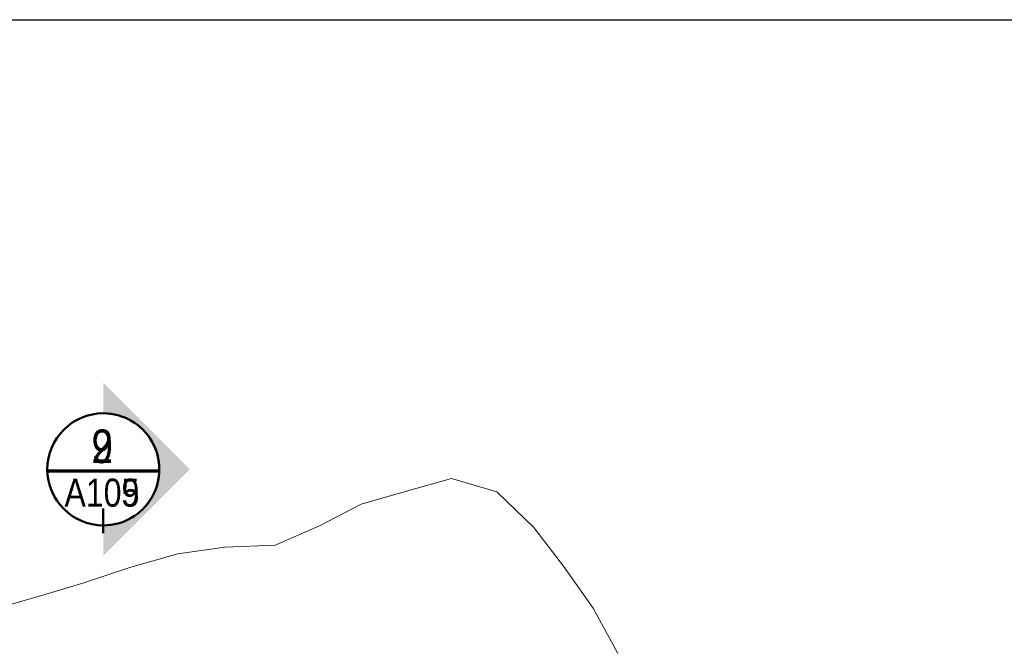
# Model space of a CAD drawing. Header units: metres. Extents: x -373759 to -373409, y 810976 to 811228.
# Tile 49 of 153: x -373669 to -373647, y 811149 to 811163. Entities that reach past the tile are written whole.
import ezdxf

# ---------------------------------------------------------------- set-up
doc = ezdxf.new("R2010")
doc.units = ezdxf.units.M
doc.header["$XCLIPFRAME"] = 2
doc.linetypes.add('LINHA DE CORTE', pattern=[16.5, 9, -3, 1.5, -3])
doc.layers.add('BASE ALAMEDA JULIO MULLER 1_explodidoR01_dwg', color=7, linetype='Continuous', lineweight=5, true_color=0x767676)
doc.layers.add('Rio_Perene', color=150, linetype='Continuous', lineweight=211, true_color=0x007fff)
doc.layers.add('G-ANNO-SYMB', color=7, linetype='Continuous', lineweight=5)
doc.styles.add('Arial', font='arial.ttf', dxfattribs={"width": 4.1, "height": 750})
doc.styles.add('Swis721 Cn BT', font='swissc.ttf', dxfattribs={"height": 750})
doc.styles.add('Swis721 Cn BT_1', font='swissc.ttf', dxfattribs={"height": 625})
picture_1 = doc.add_image_def('image1.jpg', size_in_pixel=(999, 584))

# ---------------------------------------------------------------- blocks, each defined once
blk = doc.blocks.new('BASE ALAMEDA JULIO MULLER 1_explodidoR01_dwg-478056-PISTA INFERIOR PARTE 1')
at = {"layer": 'Rio_Perene', "color": 9, "lineweight": 5, "true_color": 0xc0c0c0, "flags": 128}
blk.add_lwpolyline([(-33325, 934731), (-32285, 934731), (-31198, 934747), (-30093, 934795), (-29005, 934795), (-27949, 934651), (-26861, 934395), (-25789, 934539), (-24765, 934747), (-23709, 934747), (-22669, 934747), (-21774, 934187), (-21198, 933195), (-20797, 932187), (-20414, 931099), (-20157, 929979)], dxfattribs=at)
blk = doc.blocks.new('Section - CORTE GERAL 2-425707-PISTA INFERIOR PARTE 1')
at = {"layer": 'G-ANNO-SYMB'}
h = blk.add_hatch(color=256, dxfattribs=at)
edge = h.paths.add_edge_path(flags=0)
edge.add_line((-3.505, 7.735), (4.23, 0))
edge.add_line((4.23, 0), (1.495, 0))
edge.add_arc((-3.505, 0), 5, 0, 180)
edge.add_line((-8.505, 0), (-11.24, 0))
edge.add_line((-11.24, 0), (-3.505, 7.735))
at = {"layer": 'G-ANNO-SYMB', "lineweight": 50}
for start, end in [(360, 180), (360, 180), (180, 360), (180, 360)]:
    blk.add_arc((-3.505, 0), 5, start, end, dxfattribs=at)

msp = doc.modelspace()

# ---------------------------------------------------------------- linework, layer by layer
at = {"layer": 'G-ANNO-SYMB', "linetype": 'LINHA DE CORTE', "lineweight": 50}
msp.add_line((-373667.515, 811134.729), (-373667.515, 811151.777), dxfattribs=at)
msp.add_line((-373667.515, 811134.729), (-373667.515, 811151.777), dxfattribs=at)

# ---------------------------------------------------------------- block references
at = {"layer": 'BASE ALAMEDA JULIO MULLER 1_explodidoR01_dwg', "color": 9, "true_color": 0xc0c0c0, "xscale": 0.0009999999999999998, "yscale": 0.0009999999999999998, "zscale": 0.0009999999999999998, "rotation": 15.8306522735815}
msp.add_blockref('BASE ALAMEDA JULIO MULLER 1_explodidoR01_dwg-478056-PISTA INFERIOR PARTE 1', (-373382.942, 810259.336), dxfattribs=at)
at = {"layer": 'G-ANNO-SYMB', "lineweight": 50, "xscale": 0.2499999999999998, "yscale": 0.2499999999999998, "zscale": 0.2499999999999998, "rotation": 269.9997558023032}
msp.add_blockref('Section - CORTE GERAL 2-425707-PISTA INFERIOR PARTE 1', (-373667.515, 811151.777), dxfattribs=at)
msp.add_blockref('Section - CORTE GERAL 2-425707-PISTA INFERIOR PARTE 1', (-373667.515, 811151.777), dxfattribs=at)

# ---------------------------------------------------------------- texts
at = {"layer": 'G-ANNO-SYMB', "attachment_point": 1}
for s, insert, char_height, width, style in [('2', (-373667.778, 811153.543), 0.75, 0.60127, 'Swis721 Cn BT'), ('9', (-373667.778, 811153.543), 0.75, 0.60127, 'Swis721 Cn BT'), ('_', (-373668.677, 811153.549), 0.75, 2.95823, 'Arial'), ('_', (-373668.677, 811153.549), 0.75, 2.95823, 'Arial'), ('A105', (-373668.382, 811152.445), 0.625, 2.06435, 'Swis721 Cn BT_1'), ('A109', (-373668.382, 811152.445), 0.625, 2.06435, 'Swis721 Cn BT_1')]:
    msp.add_mtext(s, dxfattribs=dict(at, insert=insert, char_height=char_height, width=width, style=style))

# ---------------------------------------------------------------- pictures from other files: only their frames are drawn
image = msp.add_image(picture_1, insert=(-373760.797, 810990.663), size_in_units=(351.808, 205.662))
image.set_boundary_path([(4.5384, 95.013), (998.5, 423.353)])
image.dxf.flags = 15

doc.saveas('drawing.dxf')
